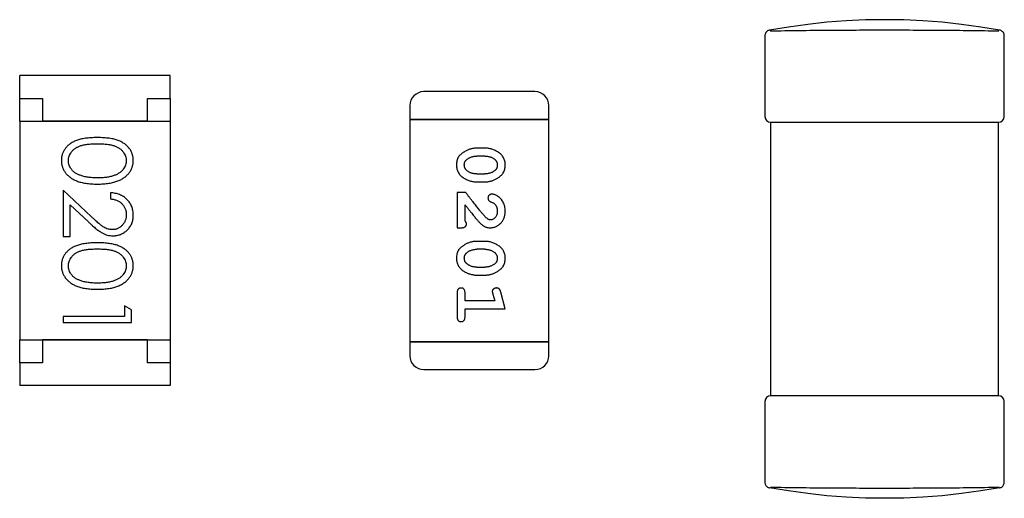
# Model space of a CAD drawing. Header units: millimetres. Extents: x 0 to 297, y 0 to 210.
# Tile 152 of 172: x 200.5 to 202.66, y 131.66 to 132.71. Entities that reach past the tile are written whole.
import ezdxf

# ---------------------------------------------------------------- set-up
doc = ezdxf.new("R2010")
doc.units = ezdxf.units.MM
doc.header["$LTSCALE"] = 16.335
for name, color, linetype in [('L0402_1_DXF_CONTINUOUS_LINE', 7, 'CONTINUOUS'), ('L0402_2_DXF_CONTINUOUS_LINE', 7, 'CONTINUOUS'), ('L0402_3_DXF_CONTINUOUS_LINE', 7, 'CONTINUOUS'), ('USER_LIBRARYDXF_CONTINUOUS_LINE', 7, 'CONTINUOUS')]:
    doc.layers.add(name, color=color, linetype=linetype)

msp = doc.modelspace()

# ---------------------------------------------------------------- linework, layer by layer
at = {"layer": 'L0402_1_DXF_CONTINUOUS_LINE', "color": 7, "linetype": 'Continuous'}
for p, q in [((202.1481, 132.4818), (202.1481, 131.8818)), ((202.1606, 132.4818), (202.6356, 132.4818)), ((202.6481, 131.8818), (202.6481, 132.4818)), ((202.6356, 131.8818), (202.1606, 131.8818))]:
    msp.add_line(p, q, dxfattribs=at)
at = {"layer": 'L0402_2_DXF_CONTINUOUS_LINE', "color": 7, "linetype": 'Continuous'}
for p, q in [((202.1356, 131.8693), (202.1356, 131.692)), ((202.6481, 131.8818), (202.1481, 131.8818)), ((202.6606, 131.692), (202.6606, 131.8693)), ((202.1453, 131.6797), (202.1458, 131.6796)), ((202.6484, 131.6815), (202.6504, 131.6799)), ((202.6504, 131.6796), (202.6509, 131.6797))]:
    msp.add_line(p, q, dxfattribs=at)
for points in [[(202.1356, 131.692), (202.1357, 131.6906), (202.136, 131.6891), (202.1364, 131.6876), (202.137, 131.6862), (202.1378, 131.6849), (202.1388, 131.6837), (202.1399, 131.6826), (202.1411, 131.6816), (202.1424, 131.6808), (202.1438, 131.6802), (202.1453, 131.6797)], [(202.6504, 131.6799), (202.609, 131.6729), (202.5667, 131.6671), (202.5245, 131.6626), (202.4823, 131.6594), (202.4402, 131.6574), (202.3981, 131.6568), (202.356, 131.6574), (202.3138, 131.6594), (202.2716, 131.6626), (202.2294, 131.6671), (202.1871, 131.673), (202.1459, 131.6799)], [(202.6509, 131.6797), (202.6524, 131.6802), (202.6538, 131.6808), (202.6551, 131.6816), (202.6563, 131.6826), (202.6574, 131.6837), (202.6584, 131.6849), (202.6592, 131.6862), (202.6598, 131.6876), (202.6603, 131.6891), (202.6605, 131.6906), (202.6606, 131.692)]]:
    msp.add_lwpolyline(points, dxfattribs=at)
for centre, start, end in [((202.1481, 131.8693), 90, 180), ((202.6481, 131.8693), 0, 90)]:
    msp.add_arc(centre, 0.0125, start, end, dxfattribs=at)
msp.add_open_spline([(202.1478, 131.6815), (202.1687, 131.681), (202.2104, 131.6803), (202.273, 131.6797), (202.3355, 131.6794), (202.3981, 131.6793), (202.4607, 131.6794), (202.5233, 131.6797), (202.5858, 131.6803), (202.6275, 131.681), (202.6484, 131.6815)], degree=3, knots=[0, 0, 0, 0, 0.124985, 0.249984, 0.37499, 0.5, 0.62501, 0.750016, 0.875015, 1, 1, 1, 1], dxfattribs=at)
at = {"layer": 'L0402_3_DXF_CONTINUOUS_LINE', "color": 7, "linetype": 'Continuous'}
for p, q in [((202.1356, 132.6716), (202.1356, 132.4943)), ((202.1462, 132.6835), (202.1478, 132.6821)), ((202.6606, 132.4943), (202.6606, 132.6716)), ((202.1481, 132.4818), (202.6481, 132.4818))]:
    msp.add_line(p, q, dxfattribs=at)
for points in [[(202.6504, 132.6837), (202.609, 132.6907), (202.5667, 132.6965), (202.5245, 132.701), (202.4823, 132.7042), (202.4402, 132.7062), (202.3981, 132.7068), (202.356, 132.7062), (202.3138, 132.7042), (202.2716, 132.701), (202.2294, 132.6965), (202.1871, 132.6906), (202.1459, 132.6837)], [(202.1458, 132.684), (202.1449, 132.6838), (202.1432, 132.6832), (202.1416, 132.6823), (202.1401, 132.6812), (202.1388, 132.6799), (202.1377, 132.6784), (202.1368, 132.6768), (202.1361, 132.6751), (202.1357, 132.6733), (202.1356, 132.6716)], [(202.6606, 132.6716), (202.6605, 132.6733), (202.6601, 132.6751), (202.6595, 132.6768), (202.6586, 132.6784), (202.6575, 132.6799), (202.6562, 132.6812), (202.6547, 132.6823), (202.653, 132.6832), (202.6513, 132.6838), (202.6504, 132.684)]]:
    msp.add_lwpolyline(points, dxfattribs=at)
for centre, start, end in [((202.1481, 132.4943), 180, 270), ((202.6481, 132.4943), 270, 0)]:
    msp.add_arc(centre, 0.0125, start, end, dxfattribs=at)
msp.add_open_spline([(202.1478, 132.6821), (202.1687, 132.6826), (202.2104, 132.6833), (202.273, 132.6839), (202.3355, 132.6842), (202.3981, 132.6843), (202.4607, 132.6842), (202.5233, 132.6839), (202.5858, 132.6833), (202.6275, 132.6826), (202.6484, 132.6821)], degree=3, knots=[0, 0, 0, 0, 0.124985, 0.249984, 0.37499, 0.5, 0.62501, 0.750016, 0.875015, 1, 1, 1, 1], dxfattribs=at)
at = {"layer": 'USER_LIBRARYDXF_CONTINUOUS_LINE', "color": 7, "linetype": 'Continuous'}
for p, q in [((200.5013, 132.5342), (200.5013, 132.5842)), ((200.8313, 132.5842), (200.5013, 132.5842)), ((200.8313, 132.5342), (200.8313, 132.5842)), ((201.6314, 132.5489), (201.3875, 132.5489)), ((200.5013, 132.4842), (200.5013, 132.5342)), ((200.5013, 132.5342), (200.5513, 132.5342)), ((200.5513, 132.5342), (200.5513, 132.4842)), ((200.7813, 132.4842), (200.7813, 132.5342)), ((200.7813, 132.5342), (200.8313, 132.5342)), ((200.8313, 132.5342), (200.8313, 132.4842)), ((201.3571, 132.5184), (201.3571, 132.4879)), ((201.6619, 132.4879), (201.6619, 132.5184)), ((200.5013, 132.4842), (200.5013, 132.0042)), ((200.5013, 132.4842), (200.8313, 132.4842)), ((200.7813, 132.4842), (200.5513, 132.4842)), ((200.8313, 132.4842), (200.8313, 132.0042)), ((201.3571, 132.4879), (201.3571, 132.0002)), ((201.3571, 132.4879), (201.6619, 132.4879)), ((201.6619, 132.4879), (201.3571, 132.4879)), ((201.6619, 132.0002), (201.6619, 132.4879)), ((201.5215, 132.425), (201.5037, 132.425)), ((201.5212, 132.4077), (201.504, 132.4077)), ((201.504, 132.3683), (201.5212, 132.3683)), ((201.5037, 132.351), (201.5215, 132.351)), ((200.5966, 132.3328), (200.5966, 132.2308)), ((200.6587, 132.2746), (200.5966, 132.3328)), ((200.7005, 132.327), (200.7005, 132.3135)), ((201.4607, 132.3274), (201.4607, 132.2504)), ((201.4796, 132.3274), (201.4607, 132.3274)), ((200.612, 132.2308), (200.612, 132.3006)), ((200.612, 132.3006), (200.6521, 132.2631)), ((201.478, 132.2645), (201.478, 132.3007)), ((201.4607, 132.2504), (201.4686, 132.2504)), ((200.5966, 132.2308), (200.612, 132.2308)), ((201.5215, 132.2205), (201.5037, 132.2205)), ((201.5212, 132.2032), (201.504, 132.2032)), ((201.504, 132.1638), (201.5212, 132.1638)), ((201.5037, 132.1465), (201.5215, 132.1465)), ((201.4607, 132.1072), (201.4607, 132.0553)), ((201.478, 132.0899), (201.478, 132.1072)), ((201.5388, 132.1049), (201.543, 132.0899)), ((201.5661, 132.0726), (201.5562, 132.1092)), ((201.543, 132.0899), (201.478, 132.0899)), ((200.7312, 132.0789), (200.7312, 132.0558)), ((200.7466, 132.0701), (200.7312, 132.0789)), ((200.7466, 132.0424), (200.7466, 132.0701)), ((201.478, 132.0553), (201.478, 132.0726)), ((201.478, 132.0726), (201.5661, 132.0726)), ((200.5966, 132.0558), (200.5966, 132.0424)), ((200.7312, 132.0558), (200.5966, 132.0558)), ((200.5966, 132.0424), (200.7466, 132.0424)), ((200.5013, 131.9542), (200.5013, 132.0042)), ((200.5013, 132.0042), (200.8313, 132.0042)), ((200.5513, 132.0042), (200.5513, 131.9542)), ((200.7813, 132.0042), (200.5513, 132.0042)), ((200.7813, 131.9542), (200.7813, 132.0042)), ((200.8313, 132.0042), (200.8313, 131.9542)), ((201.3571, 132.0002), (201.3571, 131.9697)), ((201.6619, 132.0002), (201.3571, 132.0002)), ((201.3571, 132.0002), (201.6619, 132.0002)), ((201.6619, 131.9697), (201.6619, 132.0002)), ((200.5013, 131.9542), (200.5013, 131.9042)), ((200.5513, 131.9542), (200.5013, 131.9542)), ((200.8313, 131.9542), (200.7813, 131.9542)), ((200.8313, 131.9542), (200.8313, 131.9042)), ((201.3875, 131.9393), (201.6314, 131.9393)), ((200.8313, 131.9042), (200.5013, 131.9042))]:
    msp.add_line(p, q, dxfattribs=at)
for centre, start, end in [((201.3875, 132.5184), 90, 180), ((201.6314, 132.5184), 0, 90), ((201.3875, 131.9697), 180, 270), ((201.6314, 131.9697), 270, 0)]:
    msp.add_arc(centre, 0.0305, start, end, dxfattribs=at)
for points, knots in [([(200.6716, 132.4481), (200.6692, 132.4481), (200.6645, 132.4481), (200.6578, 132.4478), (200.6514, 132.4473), (200.6455, 132.4466), (200.6399, 132.4457), (200.6348, 132.4446), (200.6301, 132.4433), (200.6257, 132.4418), (200.6217, 132.4401), (200.618, 132.4382), (200.6145, 132.4362), (200.6113, 132.434), (200.6084, 132.4317), (200.6056, 132.4293), (200.6032, 132.4266), (200.601, 132.4238), (200.5991, 132.4209), (200.5974, 132.4179), (200.5959, 132.4148), (200.5948, 132.4116), (200.5939, 132.4083), (200.5932, 132.405), (200.5928, 132.4015), (200.5928, 132.3992), (200.5928, 132.398)], [0, 0, 0, 0, 0.068113, 0.132564, 0.193427, 0.250218, 0.303569, 0.353576, 0.400235, 0.443586, 0.484619, 0.524292, 0.56238, 0.599049, 0.63494, 0.669782, 0.704009, 0.737842, 0.771098, 0.803896, 0.836415, 0.868639, 0.900715, 0.933378, 0.966213, 1, 1, 1, 1]), ([(200.6082, 132.3975), (200.6082, 132.3992), (200.6084, 132.4025), (200.6097, 132.4074), (200.6118, 132.4121), (200.6142, 132.4159), (200.6165, 132.4187), (200.6184, 132.4208), (200.6205, 132.4227), (200.6228, 132.4244), (200.6253, 132.4261), (200.6281, 132.4275), (200.631, 132.4289), (200.6341, 132.4301), (200.6375, 132.4312), (200.6412, 132.4322), (200.6454, 132.4329), (200.6499, 132.4336), (200.6548, 132.4341), (200.6601, 132.4344), (200.6657, 132.4347), (200.6696, 132.4347), (200.6716, 132.4347)], [0, 0, 0, 0, 0.060034, 0.120278, 0.182348, 0.247919, 0.281641, 0.315701, 0.350322, 0.385703, 0.421819, 0.459196, 0.497866, 0.538301, 0.58121, 0.628183, 0.679403, 0.734699, 0.794074, 0.858416, 0.927049, 1, 1, 1, 1]), ([(200.7505, 132.398), (200.7504, 132.3992), (200.7504, 132.4015), (200.75, 132.405), (200.7493, 132.4083), (200.7484, 132.4116), (200.7472, 132.4148), (200.7458, 132.418), (200.7441, 132.421), (200.7421, 132.4239), (200.7399, 132.4267), (200.7374, 132.4294), (200.7347, 132.4319), (200.7318, 132.4342), (200.7285, 132.4363), (200.7251, 132.4384), (200.7214, 132.4402), (200.7174, 132.4419), (200.7131, 132.4434), (200.7084, 132.4446), (200.7033, 132.4458), (200.6978, 132.4466), (200.6918, 132.4473), (200.6854, 132.4478), (200.6786, 132.4481), (200.674, 132.4481), (200.6716, 132.4481)], [0, 0, 0, 0, 0.033742, 0.066533, 0.099153, 0.13154, 0.164087, 0.196563, 0.229707, 0.263315, 0.297504, 0.331686, 0.366482, 0.4021, 0.438958, 0.476748, 0.515985, 0.556589, 0.599519, 0.645765, 0.695487, 0.748721, 0.805687, 0.866754, 0.931405, 1, 1, 1, 1]), ([(200.6716, 132.4347), (200.6736, 132.4347), (200.6775, 132.4347), (200.6832, 132.4344), (200.6885, 132.4341), (200.6934, 132.4335), (200.6979, 132.4329), (200.702, 132.4321), (200.7058, 132.4312), (200.7092, 132.4301), (200.7123, 132.4289), (200.7152, 132.4275), (200.7179, 132.426), (200.7204, 132.4244), (200.7228, 132.4226), (200.7249, 132.4208), (200.7268, 132.4187), (200.7291, 132.4159), (200.7314, 132.4121), (200.7336, 132.4074), (200.7348, 132.4025), (200.735, 132.3992), (200.7351, 132.3975)], [0, 0, 0, 0, 0.073302, 0.142286, 0.206253, 0.266017, 0.321612, 0.372532, 0.419497, 0.462398, 0.502825, 0.541489, 0.579034, 0.615143, 0.650298, 0.684912, 0.718701, 0.752189, 0.817245, 0.879117, 0.939613, 1, 1, 1, 1]), ([(201.5037, 132.425), (201.5027, 132.425), (201.5005, 132.4249), (201.4974, 132.4246), (201.4942, 132.4241), (201.4911, 132.4234), (201.4881, 132.4226), (201.4851, 132.4214), (201.4821, 132.4202), (201.4793, 132.4187), (201.4765, 132.4171), (201.474, 132.4155), (201.4717, 132.4138), (201.4696, 132.4122), (201.4677, 132.4105), (201.466, 132.4088), (201.4646, 132.4071), (201.463, 132.4047), (201.4614, 132.4015), (201.4601, 132.3973), (201.4593, 132.3928), (201.4592, 132.3896), (201.4591, 132.3879)], [0, 0, 0, 0, 0.049886, 0.09882, 0.148132, 0.19689, 0.246038, 0.295176, 0.345305, 0.395692, 0.445312, 0.491875, 0.535813, 0.577009, 0.616081, 0.652689, 0.687585, 0.720206, 0.785062, 0.85223, 0.923759, 1, 1, 1, 1]), ([(201.4817, 132.4), (201.4825, 132.4006), (201.4841, 132.4019), (201.4866, 132.4034), (201.4893, 132.4047), (201.492, 132.4058), (201.4949, 132.4066), (201.4978, 132.4073), (201.5009, 132.4076), (201.503, 132.4076), (201.504, 132.4077)], [0, 0, 0, 0, 0.124927, 0.248361, 0.370889, 0.492583, 0.61616, 0.741472, 0.869044, 1, 1, 1, 1]), ([(201.5212, 132.4077), (201.5223, 132.4076), (201.5244, 132.4076), (201.5274, 132.4073), (201.5304, 132.4067), (201.5332, 132.4059), (201.5358, 132.4049), (201.5383, 132.4036), (201.5408, 132.4022), (201.5423, 132.401), (201.543, 132.4004)], [0, 0, 0, 0, 0.135446, 0.266257, 0.393419, 0.517936, 0.639137, 0.758785, 0.879345, 1, 1, 1, 1]), ([(201.5661, 132.3882), (201.5661, 132.3896), (201.566, 132.3924), (201.5653, 132.3965), (201.5642, 132.4003), (201.5626, 132.4039), (201.5605, 132.4072), (201.558, 132.4103), (201.555, 132.4131), (201.5516, 132.4155), (201.5481, 132.4177), (201.5444, 132.4196), (201.5407, 132.4213), (201.5369, 132.4226), (201.5331, 132.4237), (201.5293, 132.4244), (201.5254, 132.4249), (201.5228, 132.4249), (201.5215, 132.425)], [0, 0, 0, 0, 0.06692, 0.130834, 0.19258, 0.252759, 0.312631, 0.373411, 0.436359, 0.501894, 0.568244, 0.632472, 0.69556, 0.757163, 0.818592, 0.878885, 0.939235, 1, 1, 1, 1]), ([(200.5928, 132.398), (200.5928, 132.3968), (200.5928, 132.3944), (200.5933, 132.3909), (200.5939, 132.3875), (200.5949, 132.3841), (200.5961, 132.3809), (200.5975, 132.3777), (200.5993, 132.3746), (200.6012, 132.3716), (200.6035, 132.3687), (200.606, 132.3659), (200.6088, 132.3633), (200.6119, 132.3609), (200.6152, 132.3587), (200.6187, 132.3566), (200.6225, 132.3547), (200.6266, 132.3529), (200.631, 132.3513), (200.6357, 132.35), (200.6408, 132.3488), (200.6463, 132.3478), (200.6521, 132.3471), (200.6583, 132.3466), (200.6648, 132.3463), (200.6693, 132.3462), (200.6716, 132.3462)], [0, 0, 0, 0, 0.033824, 0.067298, 0.10028, 0.133019, 0.165736, 0.198792, 0.232372, 0.266409, 0.301016, 0.336196, 0.371972, 0.408574, 0.446394, 0.485225, 0.525372, 0.567224, 0.611081, 0.65775, 0.70702, 0.759235, 0.814484, 0.873227, 0.934937, 1, 1, 1, 1]), ([(200.6339, 132.3654), (200.6329, 132.3657), (200.6308, 132.3665), (200.6279, 132.3678), (200.6252, 132.3693), (200.6226, 132.3709), (200.6203, 132.3727), (200.6182, 132.3745), (200.6163, 132.3765), (200.614, 132.3793), (200.6117, 132.383), (200.6097, 132.3877), (200.6084, 132.3926), (200.6082, 132.3959), (200.6082, 132.3975)], [0, 0, 0, 0, 0.075949, 0.148549, 0.218996, 0.286119, 0.351826, 0.416074, 0.478265, 0.540325, 0.660405, 0.774606, 0.887187, 1, 1, 1, 1]), ([(200.6716, 132.3462), (200.6739, 132.3462), (200.6783, 132.3463), (200.6849, 132.3466), (200.6911, 132.3471), (200.697, 132.3479), (200.7024, 132.3488), (200.7076, 132.35), (200.7123, 132.3514), (200.7167, 132.353), (200.7208, 132.3548), (200.7247, 132.3567), (200.7282, 132.3588), (200.7315, 132.3611), (200.7345, 132.3635), (200.7373, 132.3661), (200.7398, 132.3688), (200.7421, 132.3717), (200.7441, 132.3746), (200.7458, 132.3777), (200.7472, 132.3809), (200.7484, 132.3842), (200.7493, 132.3875), (200.75, 132.3909), (200.7504, 132.3944), (200.7504, 132.3968), (200.7505, 132.398)], [0, 0, 0, 0, 0.065278, 0.127205, 0.186168, 0.241675, 0.294115, 0.343609, 0.390387, 0.434463, 0.476646, 0.517002, 0.555936, 0.593716, 0.630057, 0.665601, 0.700745, 0.734917, 0.768681, 0.802087, 0.834849, 0.867433, 0.900138, 0.932806, 0.966212, 1, 1, 1, 1]), ([(200.7351, 132.3975), (200.735, 132.3959), (200.7348, 132.3926), (200.7336, 132.3878), (200.7314, 132.3831), (200.7291, 132.3794), (200.7268, 132.3765), (200.7248, 132.3744), (200.7226, 132.3725), (200.7201, 132.3707), (200.7174, 132.369), (200.7144, 132.3674), (200.7113, 132.366), (200.7078, 132.3647), (200.7042, 132.3635), (200.7003, 132.3624), (200.6961, 132.3616), (200.6917, 132.3609), (200.687, 132.3604), (200.6821, 132.3599), (200.6769, 132.3598), (200.6734, 132.3597), (200.6716, 132.3597)], [0, 0, 0, 0, 0.059689, 0.119507, 0.181075, 0.246162, 0.279894, 0.314468, 0.350403, 0.387474, 0.426147, 0.466624, 0.508745, 0.553328, 0.600058, 0.649177, 0.700552, 0.754894, 0.811825, 0.871514, 0.934319, 1, 1, 1, 1]), ([(201.4591, 132.3879), (201.4592, 132.3865), (201.4592, 132.3837), (201.46, 132.3796), (201.4611, 132.3757), (201.4627, 132.3722), (201.4647, 132.3688), (201.4672, 132.3658), (201.4702, 132.363), (201.4735, 132.3605), (201.4771, 132.3583), (201.4808, 132.3564), (201.4845, 132.3547), (201.4883, 132.3534), (201.4921, 132.3523), (201.4959, 132.3516), (201.4998, 132.3511), (201.5024, 132.3511), (201.5037, 132.351)], [0, 0, 0, 0, 0.067217, 0.131051, 0.19272, 0.252824, 0.312745, 0.373449, 0.436041, 0.501494, 0.567761, 0.632087, 0.695096, 0.757109, 0.817993, 0.878657, 0.939311, 1, 1, 1, 1]), ([(201.4764, 132.3879), (201.4764, 132.3885), (201.4765, 132.3898), (201.4767, 132.3916), (201.4771, 132.3933), (201.4777, 132.3949), (201.4785, 132.3963), (201.4794, 132.3977), (201.4805, 132.3989), (201.4813, 132.3997), (201.4817, 132.4)], [0, 0, 0, 0, 0.139844, 0.271849, 0.399162, 0.521619, 0.6402, 0.758957, 0.87828, 1, 1, 1, 1]), ([(201.4822, 132.3756), (201.4818, 132.376), (201.4809, 132.3768), (201.4797, 132.3781), (201.4787, 132.3795), (201.4778, 132.381), (201.4772, 132.3826), (201.4768, 132.3843), (201.4765, 132.3861), (201.4765, 132.3873), (201.4764, 132.3879)], [0, 0, 0, 0, 0.129853, 0.25607, 0.380154, 0.49978, 0.62208, 0.743277, 0.868791, 1, 1, 1, 1]), ([(201.5215, 132.351), (201.5226, 132.3511), (201.5247, 132.3511), (201.5279, 132.3514), (201.531, 132.3519), (201.5341, 132.3526), (201.5372, 132.3535), (201.5402, 132.3546), (201.5432, 132.3559), (201.546, 132.3574), (201.5488, 132.359), (201.5513, 132.3606), (201.5537, 132.3623), (201.5558, 132.364), (201.5576, 132.3657), (201.5593, 132.3674), (201.5607, 132.3691), (201.5622, 132.3715), (201.5638, 132.3747), (201.5652, 132.3788), (201.566, 132.3834), (201.5661, 132.3865), (201.5661, 132.3882)], [0, 0, 0, 0, 0.049855, 0.099516, 0.148482, 0.19758, 0.246804, 0.296268, 0.346517, 0.397047, 0.446826, 0.49336, 0.537801, 0.579207, 0.617974, 0.654833, 0.689171, 0.722088, 0.786392, 0.853518, 0.924186, 1, 1, 1, 1]), ([(201.543, 132.4004), (201.5435, 132.4), (201.5444, 132.3992), (201.5455, 132.3979), (201.5466, 132.3965), (201.5474, 132.3949), (201.548, 132.3933), (201.5485, 132.3917), (201.5487, 132.3899), (201.5488, 132.3887), (201.5488, 132.3881)], [0, 0, 0, 0, 0.13042, 0.256046, 0.378133, 0.498725, 0.620452, 0.742761, 0.869406, 1, 1, 1, 1]), ([(201.5488, 132.3881), (201.5488, 132.3874), (201.5488, 132.3862), (201.5485, 132.3844), (201.5481, 132.3827), (201.5475, 132.3811), (201.5468, 132.3796), (201.5458, 132.3783), (201.5448, 132.377), (201.5439, 132.3763), (201.5435, 132.3759)], [0, 0, 0, 0, 0.138115, 0.270177, 0.397547, 0.520057, 0.63869, 0.757499, 0.878226, 1, 1, 1, 1]), ([(200.6716, 132.3597), (200.6698, 132.3597), (200.6663, 132.3597), (200.661, 132.36), (200.656, 132.3605), (200.6512, 132.361), (200.6466, 132.3619), (200.6422, 132.3628), (200.638, 132.364), (200.6352, 132.3649), (200.6339, 132.3654)], [0, 0, 0, 0, 0.141157, 0.277773, 0.409244, 0.535676, 0.657497, 0.775458, 0.889412, 1, 1, 1, 1]), ([(201.504, 132.3683), (201.503, 132.3684), (201.5009, 132.3684), (201.4978, 132.3687), (201.4949, 132.3693), (201.4921, 132.3701), (201.4894, 132.3711), (201.4869, 132.3724), (201.4845, 132.3738), (201.483, 132.375), (201.4822, 132.3756)], [0, 0, 0, 0, 0.135449, 0.266263, 0.393429, 0.516942, 0.639128, 0.758779, 0.879341, 1, 1, 1, 1]), ([(201.5435, 132.3759), (201.5427, 132.3753), (201.5411, 132.3741), (201.5386, 132.3726), (201.5359, 132.3712), (201.5332, 132.3702), (201.5303, 132.3693), (201.5274, 132.3688), (201.5243, 132.3684), (201.5223, 132.3684), (201.5212, 132.3683)], [0, 0, 0, 0, 0.125331, 0.248948, 0.371201, 0.494032, 0.616811, 0.742104, 0.868849, 1, 1, 1, 1]), ([(200.7505, 132.2781), (200.7504, 132.2797), (200.7503, 132.283), (200.7497, 132.2879), (200.7485, 132.2925), (200.747, 132.2969), (200.745, 132.3011), (200.7426, 132.3052), (200.7397, 132.309), (200.7364, 132.3125), (200.7328, 132.3158), (200.7289, 132.3187), (200.7248, 132.3211), (200.7204, 132.3231), (200.7158, 132.3248), (200.7109, 132.3259), (200.7058, 132.3267), (200.7022, 132.3269), (200.7005, 132.327)], [0, 0, 0, 0, 0.06445, 0.126725, 0.187421, 0.247417, 0.306749, 0.366595, 0.427749, 0.490235, 0.553031, 0.614805, 0.676505, 0.738096, 0.801021, 0.864897, 0.931209, 1, 1, 1, 1]), ([(201.5246, 132.2724), (201.5241, 132.2729), (201.5231, 132.2738), (201.5216, 132.2754), (201.5198, 132.2773), (201.5179, 132.2795), (201.5158, 132.2819), (201.5134, 132.2847), (201.5109, 132.2877), (201.5082, 132.291), (201.5053, 132.2946), (201.5022, 132.2984), (201.4989, 132.3026), (201.4954, 132.307), (201.4918, 132.3117), (201.4879, 132.3167), (201.4838, 132.322), (201.481, 132.3256), (201.4796, 132.3274)], [0, 0, 0, 0, 0.026647, 0.057942, 0.094152, 0.134806, 0.180631, 0.231142, 0.286385, 0.346321, 0.411439, 0.481035, 0.555329, 0.634592, 0.718826, 0.807759, 0.901393, 1, 1, 1, 1]), ([(201.5368, 132.3243), (201.5362, 132.3243), (201.5352, 132.3242), (201.5336, 132.3237), (201.5321, 132.3228), (201.5308, 132.3217), (201.5297, 132.3204), (201.5289, 132.3188), (201.5284, 132.3172), (201.5284, 132.3161), (201.5283, 132.3155)], [0, 0, 0, 0, 0.120856, 0.239483, 0.360995, 0.490166, 0.620982, 0.746416, 0.870253, 1, 1, 1, 1]), ([(201.5661, 132.287), (201.566, 132.2887), (201.5659, 132.2921), (201.5651, 132.297), (201.5636, 132.3018), (201.5617, 132.3063), (201.5592, 132.3104), (201.5564, 132.314), (201.5531, 132.3172), (201.5495, 132.3197), (201.546, 132.3217), (201.5426, 132.3231), (201.5396, 132.3241), (201.5377, 132.3242), (201.5368, 132.3243)], [0, 0, 0, 0, 0.098286, 0.193983, 0.289056, 0.384352, 0.477435, 0.566197, 0.652355, 0.737986, 0.818188, 0.887401, 0.94802, 1, 1, 1, 1]), ([(200.7005, 132.3135), (200.7018, 132.3134), (200.7044, 132.3132), (200.7082, 132.3124), (200.7117, 132.3115), (200.7151, 132.3102), (200.7181, 132.3087), (200.721, 132.307), (200.7236, 132.305), (200.726, 132.3027), (200.7281, 132.3003), (200.73, 132.2976), (200.7316, 132.2949), (200.7328, 132.2919), (200.7338, 132.2888), (200.7346, 132.2856), (200.735, 132.2822), (200.735, 132.2799), (200.7351, 132.2788)], [0, 0, 0, 0, 0.073648, 0.143686, 0.210962, 0.275557, 0.338064, 0.399311, 0.4594, 0.51934, 0.579024, 0.637809, 0.695959, 0.754122, 0.813113, 0.873453, 0.935561, 1, 1, 1, 1]), ([(201.478, 132.3007), (201.4796, 132.2987), (201.4826, 132.2949), (201.4869, 132.2894), (201.4908, 132.2844), (201.4944, 132.28), (201.4976, 132.276), (201.5004, 132.2726), (201.5028, 132.2697), (201.5044, 132.2679), (201.505, 132.2671)], [0, 0, 0, 0, 0.176662, 0.337826, 0.484741, 0.617764, 0.73494, 0.837793, 0.926412, 1, 1, 1, 1]), ([(201.5283, 132.3155), (201.5284, 132.315), (201.5284, 132.314), (201.5287, 132.3126), (201.5291, 132.3114), (201.5298, 132.3103), (201.5307, 132.3092), (201.5319, 132.3084), (201.5333, 132.3076), (201.5344, 132.3072), (201.5349, 132.307)], [0, 0, 0, 0, 0.127347, 0.246131, 0.359406, 0.470543, 0.586092, 0.711469, 0.847022, 1, 1, 1, 1]), ([(201.5349, 132.307), (201.5358, 132.3067), (201.5375, 132.3061), (201.5398, 132.3049), (201.5418, 132.3036), (201.5429, 132.3025), (201.5434, 132.302)], [0, 0, 0, 0, 0.285518, 0.544185, 0.781367, 1, 1, 1, 1]), ([(201.5434, 132.302), (201.5438, 132.3015), (201.5447, 132.3005), (201.5458, 132.2989), (201.5467, 132.2972), (201.5475, 132.2953), (201.5481, 132.2934), (201.5485, 132.2914), (201.5488, 132.2893), (201.5488, 132.2879), (201.5488, 132.2871)], [0, 0, 0, 0, 0.121873, 0.243139, 0.363336, 0.485133, 0.607572, 0.734701, 0.864814, 1, 1, 1, 1]), ([(200.7351, 132.2788), (200.735, 132.2776), (200.735, 132.2754), (200.7346, 132.2722), (200.7339, 132.2691), (200.7329, 132.2661), (200.7316, 132.2633), (200.7301, 132.2606), (200.7282, 132.258), (200.7261, 132.2556), (200.7238, 132.2534), (200.7214, 132.2515), (200.7189, 132.2499), (200.7163, 132.2485), (200.7135, 132.2475), (200.7107, 132.2468), (200.7077, 132.2463), (200.7057, 132.2462), (200.7047, 132.2462)], [0, 0, 0, 0, 0.068027, 0.133505, 0.19695, 0.26027, 0.322741, 0.384982, 0.448465, 0.513424, 0.578224, 0.640011, 0.700094, 0.760067, 0.819012, 0.877878, 0.938035, 1, 1, 1, 1]), ([(200.7059, 132.2328), (200.7074, 132.2328), (200.7103, 132.2329), (200.7146, 132.2335), (200.7187, 132.2345), (200.7228, 132.2358), (200.7266, 132.2376), (200.7303, 132.2398), (200.7339, 132.2423), (200.7372, 132.2452), (200.7404, 132.2484), (200.743, 132.252), (200.7453, 132.2557), (200.7472, 132.2597), (200.7487, 132.264), (200.7497, 132.2685), (200.7503, 132.2732), (200.7504, 132.2764), (200.7505, 132.2781)], [0, 0, 0, 0, 0.06271, 0.123347, 0.183401, 0.242828, 0.302097, 0.36242, 0.423725, 0.487032, 0.550491, 0.612709, 0.674265, 0.73617, 0.799211, 0.863483, 0.930525, 1, 1, 1, 1]), ([(201.5333, 132.2504), (201.5345, 132.2504), (201.5367, 132.2505), (201.5399, 132.2509), (201.543, 132.2518), (201.546, 132.2529), (201.5488, 132.2543), (201.5515, 132.2561), (201.5541, 132.2582), (201.5566, 132.2606), (201.5588, 132.2633), (201.5608, 132.2661), (201.5624, 132.2692), (201.5638, 132.2724), (201.5648, 132.2758), (201.5656, 132.2794), (201.566, 132.2831), (201.5661, 132.2857), (201.5661, 132.287)], [0, 0, 0, 0, 0.060981, 0.120256, 0.178148, 0.236115, 0.293993, 0.352864, 0.413358, 0.476056, 0.539296, 0.602396, 0.665116, 0.728325, 0.792919, 0.859317, 0.928302, 1, 1, 1, 1]), ([(201.5488, 132.2871), (201.5488, 132.2857), (201.5487, 132.2831), (201.5478, 132.2792), (201.5464, 132.2758), (201.5445, 132.273), (201.5423, 132.2707), (201.5398, 132.2689), (201.5371, 132.2679), (201.5352, 132.2677), (201.5343, 132.2677)], [0, 0, 0, 0, 0.156344, 0.299348, 0.4327, 0.561, 0.682299, 0.791883, 0.89611, 1, 1, 1, 1]), ([(200.6521, 132.2631), (200.6536, 132.2617), (200.6566, 132.2589), (200.6609, 132.255), (200.665, 132.2514), (200.6689, 132.2482), (200.6725, 132.2453), (200.6759, 132.2429), (200.6791, 132.2408), (200.6829, 132.2384), (200.6877, 132.2361), (200.6935, 132.2342), (200.6996, 132.233), (200.7038, 132.2328), (200.7059, 132.2328)], [0, 0, 0, 0, 0.09953, 0.192079, 0.277712, 0.357454, 0.429648, 0.495771, 0.555538, 0.608657, 0.707578, 0.804328, 0.901298, 1, 1, 1, 1]), ([(200.7047, 132.2462), (200.703, 132.2463), (200.6998, 132.2464), (200.695, 132.2474), (200.6904, 132.2491), (200.6866, 132.2511), (200.6834, 132.2532), (200.6807, 132.2551), (200.6778, 132.2574), (200.6745, 132.2601), (200.671, 132.2631), (200.6672, 132.2666), (200.663, 132.2704), (200.6602, 132.2732), (200.6587, 132.2746)], [0, 0, 0, 0, 0.088014, 0.174976, 0.2638, 0.355443, 0.406413, 0.465519, 0.533076, 0.609353, 0.693899, 0.787171, 0.889197, 1, 1, 1, 1]), ([(201.4686, 132.2504), (201.4696, 132.2504), (201.4716, 132.2504), (201.4743, 132.2509), (201.4766, 132.2515), (201.4783, 132.2526), (201.4796, 132.2539), (201.4805, 132.2554), (201.4811, 132.2571), (201.4811, 132.2584), (201.4812, 132.259)], [0, 0, 0, 0, 0.1844, 0.34094, 0.473574, 0.586824, 0.690029, 0.789175, 0.890445, 1, 1, 1, 1]), ([(201.4812, 132.259), (201.4811, 132.2595), (201.481, 132.2604), (201.4804, 132.2618), (201.4794, 132.2632), (201.4785, 132.264), (201.478, 132.2645)], [0, 0, 0, 0, 0.20611, 0.432681, 0.695597, 1, 1, 1, 1]), ([(201.505, 132.2671), (201.5058, 132.2662), (201.5073, 132.2645), (201.5095, 132.2622), (201.5116, 132.2601), (201.5136, 132.2582), (201.5155, 132.2566), (201.5173, 132.2552), (201.5189, 132.2541), (201.521, 132.253), (201.5235, 132.2519), (201.5267, 132.251), (201.53, 132.2504), (201.5322, 132.2504), (201.5333, 132.2504)], [0, 0, 0, 0, 0.103002, 0.197728, 0.285279, 0.365235, 0.437224, 0.502446, 0.560545, 0.611446, 0.707576, 0.80349, 0.900532, 1, 1, 1, 1]), ([(201.5343, 132.2677), (201.5335, 132.2677), (201.5318, 132.2678), (201.5294, 132.2688), (201.5269, 132.2703), (201.5254, 132.2717), (201.5246, 132.2724)], [0, 0, 0, 0, 0.212836, 0.442809, 0.70317, 1, 1, 1, 1]), ([(200.6716, 132.2174), (200.6692, 132.2174), (200.6645, 132.2173), (200.6578, 132.217), (200.6514, 132.2165), (200.6455, 132.2158), (200.6399, 132.2149), (200.6348, 132.2139), (200.6301, 132.2125), (200.6257, 132.211), (200.6217, 132.2093), (200.618, 132.2075), (200.6145, 132.2055), (200.6113, 132.2033), (200.6084, 132.201), (200.6056, 132.1985), (200.6032, 132.1958), (200.601, 132.1931), (200.5991, 132.1901), (200.5974, 132.1871), (200.5959, 132.184), (200.5948, 132.1808), (200.5939, 132.1776), (200.5932, 132.1742), (200.5928, 132.1707), (200.5928, 132.1684), (200.5928, 132.1672)], [0, 0, 0, 0, 0.068113, 0.132564, 0.193427, 0.250218, 0.303569, 0.353576, 0.400235, 0.443586, 0.484619, 0.524292, 0.56238, 0.599049, 0.63494, 0.669782, 0.704009, 0.737842, 0.771098, 0.803896, 0.836415, 0.868639, 0.900715, 0.933378, 0.966213, 1, 1, 1, 1]), ([(200.7505, 132.1672), (200.7504, 132.1684), (200.7504, 132.1707), (200.75, 132.1742), (200.7493, 132.1776), (200.7484, 132.1809), (200.7472, 132.1841), (200.7458, 132.1872), (200.7441, 132.1902), (200.7421, 132.1932), (200.7399, 132.196), (200.7374, 132.1987), (200.7347, 132.2011), (200.7318, 132.2034), (200.7285, 132.2056), (200.7251, 132.2076), (200.7214, 132.2094), (200.7174, 132.2111), (200.7131, 132.2126), (200.7084, 132.2139), (200.7033, 132.215), (200.6978, 132.2158), (200.6918, 132.2165), (200.6854, 132.217), (200.6786, 132.2173), (200.674, 132.2174), (200.6716, 132.2174)], [0, 0, 0, 0, 0.033742, 0.066533, 0.099153, 0.13154, 0.164087, 0.196563, 0.229707, 0.263315, 0.297504, 0.331686, 0.366482, 0.4021, 0.438958, 0.476748, 0.515985, 0.556589, 0.599519, 0.645765, 0.695487, 0.748721, 0.805687, 0.866754, 0.931405, 1, 1, 1, 1]), ([(201.5037, 132.2205), (201.5027, 132.2204), (201.5005, 132.2204), (201.4974, 132.2201), (201.4942, 132.2196), (201.4911, 132.2189), (201.4881, 132.218), (201.4851, 132.2169), (201.4821, 132.2157), (201.4793, 132.2142), (201.4765, 132.2126), (201.474, 132.211), (201.4717, 132.2093), (201.4696, 132.2077), (201.4677, 132.206), (201.466, 132.2043), (201.4646, 132.2026), (201.463, 132.2002), (201.4614, 132.197), (201.4601, 132.1928), (201.4593, 132.1882), (201.4592, 132.1851), (201.4591, 132.1834)], [0, 0, 0, 0, 0.049886, 0.09882, 0.148132, 0.19689, 0.246038, 0.295176, 0.345305, 0.395692, 0.445312, 0.491875, 0.535813, 0.577009, 0.616081, 0.652689, 0.687585, 0.720206, 0.785062, 0.85223, 0.923759, 1, 1, 1, 1]), ([(201.5661, 132.1837), (201.5661, 132.1851), (201.566, 132.1879), (201.5653, 132.192), (201.5642, 132.1958), (201.5626, 132.1994), (201.5605, 132.2027), (201.558, 132.2058), (201.555, 132.2085), (201.5516, 132.211), (201.5481, 132.2132), (201.5444, 132.2151), (201.5407, 132.2168), (201.5369, 132.2181), (201.5331, 132.2192), (201.5293, 132.2199), (201.5254, 132.2204), (201.5228, 132.2204), (201.5215, 132.2205)], [0, 0, 0, 0, 0.06692, 0.130834, 0.19258, 0.252759, 0.312631, 0.373411, 0.436359, 0.501894, 0.568244, 0.632472, 0.69556, 0.757163, 0.818592, 0.878885, 0.939235, 1, 1, 1, 1]), ([(200.6082, 132.1668), (200.6082, 132.1684), (200.6084, 132.1717), (200.6097, 132.1766), (200.6118, 132.1813), (200.6142, 132.1851), (200.6165, 132.188), (200.6184, 132.19), (200.6205, 132.1919), (200.6228, 132.1937), (200.6253, 132.1953), (200.6281, 132.1968), (200.631, 132.1981), (200.6341, 132.1994), (200.6375, 132.2005), (200.6412, 132.2014), (200.6454, 132.2022), (200.6499, 132.2028), (200.6548, 132.2033), (200.6601, 132.2036), (200.6657, 132.2039), (200.6696, 132.2039), (200.6716, 132.2039)], [0, 0, 0, 0, 0.060034, 0.120278, 0.182348, 0.247919, 0.281641, 0.315701, 0.350322, 0.385703, 0.421819, 0.459196, 0.497866, 0.538301, 0.58121, 0.628183, 0.679403, 0.734699, 0.794074, 0.858416, 0.927049, 1, 1, 1, 1]), ([(200.6716, 132.2039), (200.6736, 132.2039), (200.6775, 132.2039), (200.6832, 132.2036), (200.6885, 132.2033), (200.6934, 132.2028), (200.6979, 132.2022), (200.702, 132.2013), (200.7058, 132.2004), (200.7092, 132.1993), (200.7123, 132.1981), (200.7152, 132.1967), (200.7179, 132.1952), (200.7204, 132.1936), (200.7228, 132.1919), (200.7249, 132.19), (200.7268, 132.188), (200.7291, 132.1851), (200.7314, 132.1814), (200.7336, 132.1767), (200.7348, 132.1718), (200.735, 132.1684), (200.7351, 132.1668)], [0, 0, 0, 0, 0.073302, 0.142286, 0.206253, 0.266017, 0.321612, 0.372532, 0.419497, 0.462398, 0.502825, 0.541489, 0.579034, 0.615143, 0.650298, 0.684912, 0.718701, 0.752189, 0.817245, 0.879117, 0.939613, 1, 1, 1, 1]), ([(201.4764, 132.1834), (201.4764, 132.184), (201.4765, 132.1853), (201.4767, 132.1871), (201.4771, 132.1888), (201.4777, 132.1903), (201.4785, 132.1918), (201.4794, 132.1932), (201.4805, 132.1944), (201.4813, 132.1951), (201.4817, 132.1955)], [0, 0, 0, 0, 0.139844, 0.271849, 0.399162, 0.521619, 0.6402, 0.758957, 0.87828, 1, 1, 1, 1]), ([(201.4817, 132.1955), (201.4825, 132.1961), (201.4841, 132.1973), (201.4866, 132.1989), (201.4893, 132.2002), (201.492, 132.2013), (201.4949, 132.2021), (201.4978, 132.2027), (201.5009, 132.2031), (201.503, 132.2031), (201.504, 132.2032)], [0, 0, 0, 0, 0.124927, 0.248361, 0.370889, 0.492583, 0.61616, 0.741472, 0.869044, 1, 1, 1, 1]), ([(201.5212, 132.2032), (201.5223, 132.2031), (201.5244, 132.2031), (201.5274, 132.2028), (201.5304, 132.2022), (201.5332, 132.2014), (201.5358, 132.2004), (201.5383, 132.1991), (201.5408, 132.1976), (201.5423, 132.1965), (201.543, 132.1959)], [0, 0, 0, 0, 0.135446, 0.266257, 0.393419, 0.517936, 0.639137, 0.758785, 0.879345, 1, 1, 1, 1]), ([(201.543, 132.1959), (201.5435, 132.1955), (201.5444, 132.1947), (201.5455, 132.1934), (201.5466, 132.192), (201.5474, 132.1904), (201.548, 132.1888), (201.5485, 132.1871), (201.5487, 132.1854), (201.5488, 132.1842), (201.5488, 132.1835)], [0, 0, 0, 0, 0.13042, 0.256046, 0.378133, 0.498725, 0.620452, 0.742761, 0.869406, 1, 1, 1, 1]), ([(201.4591, 132.1834), (201.4592, 132.182), (201.4592, 132.1792), (201.46, 132.1751), (201.4611, 132.1712), (201.4627, 132.1677), (201.4647, 132.1643), (201.4672, 132.1613), (201.4702, 132.1585), (201.4735, 132.156), (201.4771, 132.1538), (201.4808, 132.1519), (201.4845, 132.1502), (201.4883, 132.1489), (201.4921, 132.1478), (201.4959, 132.1471), (201.4998, 132.1466), (201.5024, 132.1466), (201.5037, 132.1465)], [0, 0, 0, 0, 0.067217, 0.131051, 0.19272, 0.252824, 0.312745, 0.373449, 0.436041, 0.501494, 0.567761, 0.632087, 0.695096, 0.757109, 0.817993, 0.878657, 0.939311, 1, 1, 1, 1]), ([(201.4822, 132.1711), (201.4818, 132.1715), (201.4809, 132.1723), (201.4797, 132.1736), (201.4787, 132.175), (201.4778, 132.1765), (201.4772, 132.1781), (201.4768, 132.1798), (201.4765, 132.1815), (201.4765, 132.1828), (201.4764, 132.1834)], [0, 0, 0, 0, 0.129853, 0.25607, 0.380154, 0.49978, 0.62208, 0.743277, 0.868791, 1, 1, 1, 1]), ([(201.504, 132.1638), (201.503, 132.1639), (201.5009, 132.1639), (201.4978, 132.1642), (201.4949, 132.1648), (201.4921, 132.1656), (201.4894, 132.1666), (201.4869, 132.1679), (201.4845, 132.1693), (201.483, 132.1705), (201.4822, 132.1711)], [0, 0, 0, 0, 0.135449, 0.266263, 0.393429, 0.516942, 0.639128, 0.758779, 0.879341, 1, 1, 1, 1]), ([(201.5435, 132.1714), (201.5427, 132.1708), (201.5411, 132.1696), (201.5386, 132.168), (201.5359, 132.1667), (201.5332, 132.1657), (201.5303, 132.1648), (201.5274, 132.1643), (201.5243, 132.1639), (201.5223, 132.1639), (201.5212, 132.1638)], [0, 0, 0, 0, 0.125331, 0.248948, 0.371201, 0.494032, 0.616811, 0.742104, 0.868849, 1, 1, 1, 1]), ([(201.5215, 132.1465), (201.5226, 132.1465), (201.5247, 132.1466), (201.5279, 132.1469), (201.531, 132.1474), (201.5341, 132.1481), (201.5372, 132.149), (201.5402, 132.1501), (201.5432, 132.1514), (201.546, 132.1529), (201.5488, 132.1545), (201.5513, 132.1561), (201.5537, 132.1578), (201.5558, 132.1595), (201.5576, 132.1612), (201.5593, 132.1629), (201.5607, 132.1646), (201.5622, 132.167), (201.5638, 132.1702), (201.5652, 132.1743), (201.566, 132.1789), (201.5661, 132.182), (201.5661, 132.1837)], [0, 0, 0, 0, 0.049855, 0.099516, 0.148482, 0.19758, 0.246804, 0.296268, 0.346517, 0.397047, 0.446826, 0.49336, 0.537801, 0.579207, 0.617974, 0.654833, 0.689171, 0.722088, 0.786392, 0.853518, 0.924186, 1, 1, 1, 1]), ([(201.5488, 132.1835), (201.5488, 132.1829), (201.5488, 132.1817), (201.5485, 132.1799), (201.5481, 132.1782), (201.5475, 132.1766), (201.5468, 132.1751), (201.5458, 132.1738), (201.5448, 132.1725), (201.5439, 132.1718), (201.5435, 132.1714)], [0, 0, 0, 0, 0.138115, 0.270177, 0.397547, 0.520057, 0.63869, 0.757499, 0.878226, 1, 1, 1, 1]), ([(200.5928, 132.1672), (200.5928, 132.166), (200.5928, 132.1637), (200.5933, 132.1601), (200.5939, 132.1567), (200.5949, 132.1534), (200.5961, 132.1501), (200.5975, 132.1469), (200.5993, 132.1438), (200.6012, 132.1408), (200.6035, 132.1379), (200.606, 132.1352), (200.6088, 132.1326), (200.6119, 132.1302), (200.6152, 132.1279), (200.6187, 132.1259), (200.6225, 132.1239), (200.6266, 132.1221), (200.631, 132.1205), (200.6357, 132.1192), (200.6408, 132.118), (200.6463, 132.1171), (200.6521, 132.1164), (200.6583, 132.1158), (200.6648, 132.1155), (200.6693, 132.1155), (200.6716, 132.1154)], [0, 0, 0, 0, 0.033824, 0.067298, 0.10028, 0.133019, 0.165736, 0.198792, 0.232372, 0.266409, 0.301016, 0.336196, 0.371972, 0.408574, 0.446394, 0.485225, 0.525372, 0.567224, 0.611081, 0.65775, 0.70702, 0.759235, 0.814484, 0.873227, 0.934937, 1, 1, 1, 1]), ([(200.6339, 132.1346), (200.6329, 132.135), (200.6308, 132.1357), (200.6279, 132.1371), (200.6252, 132.1385), (200.6226, 132.1401), (200.6203, 132.1419), (200.6182, 132.1437), (200.6163, 132.1457), (200.614, 132.1485), (200.6117, 132.1522), (200.6097, 132.1569), (200.6084, 132.1618), (200.6082, 132.1651), (200.6082, 132.1668)], [0, 0, 0, 0, 0.075949, 0.148549, 0.218996, 0.286119, 0.351826, 0.416074, 0.478265, 0.540325, 0.660405, 0.774606, 0.887187, 1, 1, 1, 1]), ([(200.6716, 132.1154), (200.6739, 132.1155), (200.6783, 132.1155), (200.6849, 132.1158), (200.6911, 132.1164), (200.697, 132.1171), (200.7024, 132.1181), (200.7076, 132.1192), (200.7123, 132.1206), (200.7167, 132.1222), (200.7208, 132.1241), (200.7247, 132.126), (200.7282, 132.1281), (200.7315, 132.1303), (200.7345, 132.1327), (200.7373, 132.1353), (200.7398, 132.138), (200.7421, 132.1409), (200.7441, 132.1439), (200.7458, 132.147), (200.7472, 132.1501), (200.7484, 132.1534), (200.7493, 132.1567), (200.75, 132.1602), (200.7504, 132.1637), (200.7504, 132.166), (200.7505, 132.1672)], [0, 0, 0, 0, 0.065278, 0.127205, 0.186168, 0.241675, 0.294115, 0.343609, 0.390387, 0.434463, 0.476646, 0.517002, 0.555936, 0.593716, 0.630057, 0.665601, 0.700745, 0.734917, 0.768681, 0.802087, 0.834849, 0.867433, 0.900138, 0.932806, 0.966212, 1, 1, 1, 1]), ([(200.7351, 132.1668), (200.735, 132.1651), (200.7348, 132.1619), (200.7336, 132.157), (200.7314, 132.1523), (200.7291, 132.1486), (200.7268, 132.1457), (200.7248, 132.1437), (200.7226, 132.1417), (200.7201, 132.1399), (200.7174, 132.1382), (200.7144, 132.1367), (200.7113, 132.1352), (200.7078, 132.1339), (200.7042, 132.1327), (200.7003, 132.1317), (200.6961, 132.1309), (200.6917, 132.1301), (200.687, 132.1296), (200.6821, 132.1292), (200.6769, 132.129), (200.6734, 132.1289), (200.6716, 132.1289)], [0, 0, 0, 0, 0.059689, 0.119507, 0.181075, 0.246162, 0.279894, 0.314468, 0.350403, 0.387474, 0.426147, 0.466624, 0.508745, 0.553328, 0.600058, 0.649177, 0.700552, 0.754894, 0.811825, 0.871514, 0.934319, 1, 1, 1, 1]), ([(200.6716, 132.1289), (200.6698, 132.1289), (200.6663, 132.129), (200.661, 132.1292), (200.656, 132.1297), (200.6512, 132.1303), (200.6466, 132.1311), (200.6422, 132.132), (200.638, 132.1332), (200.6352, 132.1341), (200.6339, 132.1346)], [0, 0, 0, 0, 0.141157, 0.277773, 0.409244, 0.535676, 0.657497, 0.775458, 0.889412, 1, 1, 1, 1]), ([(201.4694, 132.1182), (201.4687, 132.1182), (201.4676, 132.1181), (201.4659, 132.1176), (201.4644, 132.1168), (201.463, 132.1156), (201.462, 132.1141), (201.4612, 132.1121), (201.4608, 132.1098), (201.4607, 132.1081), (201.4607, 132.1072)], [0, 0, 0, 0, 0.115051, 0.223278, 0.329269, 0.437893, 0.554681, 0.682591, 0.83103, 1, 1, 1, 1]), ([(201.478, 132.1072), (201.478, 132.1081), (201.4779, 132.1098), (201.4775, 132.1121), (201.4767, 132.1141), (201.4757, 132.1156), (201.4743, 132.1168), (201.4728, 132.1176), (201.4711, 132.1181), (201.47, 132.1182), (201.4694, 132.1182)], [0, 0, 0, 0, 0.169102, 0.317658, 0.446239, 0.563118, 0.671828, 0.776546, 0.884858, 1, 1, 1, 1]), ([(201.5471, 132.1182), (201.5464, 132.1182), (201.5452, 132.1181), (201.5435, 132.1177), (201.5418, 132.117), (201.5404, 132.1159), (201.5393, 132.1147), (201.5384, 132.1134), (201.5379, 132.1119), (201.5378, 132.1108), (201.5378, 132.1103)], [0, 0, 0, 0, 0.138815, 0.27042, 0.39836, 0.52875, 0.654955, 0.771147, 0.884581, 1, 1, 1, 1]), ([(201.5378, 132.1103), (201.5378, 132.11), (201.5378, 132.1092), (201.5381, 132.108), (201.5384, 132.1065), (201.5387, 132.1055), (201.5388, 132.1049)], [0, 0, 0, 0, 0.183151, 0.413144, 0.682305, 1, 1, 1, 1]), ([(201.5562, 132.1092), (201.556, 132.11), (201.5555, 132.1116), (201.5546, 132.1137), (201.5537, 132.1153), (201.5527, 132.1165), (201.5515, 132.1173), (201.5502, 132.1178), (201.5487, 132.1182), (201.5476, 132.1182), (201.5471, 132.1182)], [0, 0, 0, 0, 0.187321, 0.344927, 0.475328, 0.579604, 0.674244, 0.773631, 0.882025, 1, 1, 1, 1]), ([(201.4607, 132.0553), (201.4607, 132.0544), (201.4608, 132.0527), (201.4612, 132.0504), (201.4619, 132.0484), (201.463, 132.0469), (201.4644, 132.0457), (201.4659, 132.0449), (201.4676, 132.0444), (201.4687, 132.0443), (201.4694, 132.0443)], [0, 0, 0, 0, 0.169012, 0.317488, 0.445429, 0.560977, 0.67065, 0.776666, 0.88492, 1, 1, 1, 1]), ([(201.4694, 132.0443), (201.47, 132.0443), (201.4711, 132.0444), (201.4728, 132.0449), (201.4743, 132.0457), (201.4756, 132.0469), (201.4767, 132.0484), (201.4775, 132.0504), (201.4779, 132.0527), (201.478, 132.0544), (201.478, 132.0553)], [0, 0, 0, 0, 0.11517, 0.223509, 0.328254, 0.438012, 0.553651, 0.682263, 0.830856, 1, 1, 1, 1])]:
    msp.add_open_spline(points, degree=3, knots=knots, dxfattribs=at)

doc.saveas('drawing.dxf')
